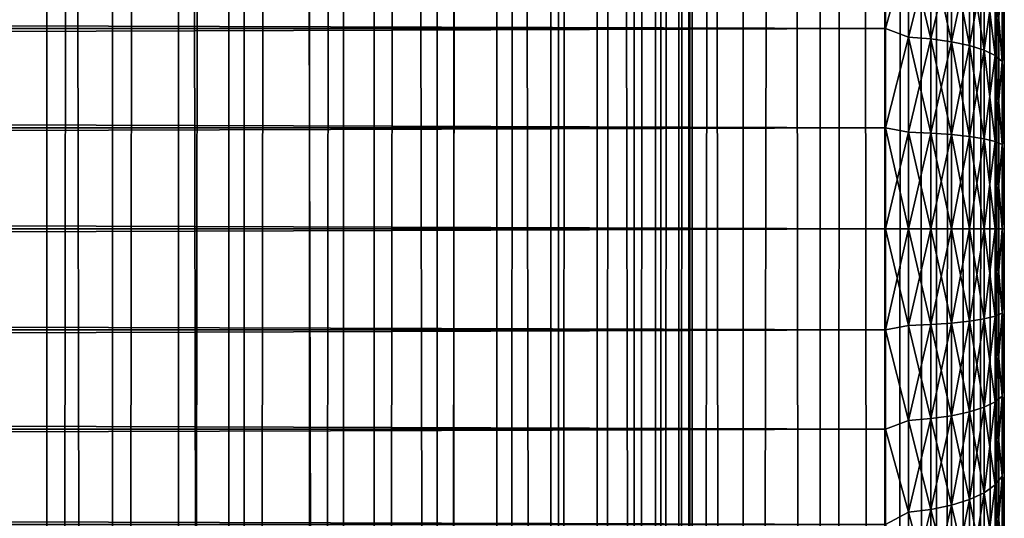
# Model space of a CAD drawing. Extents: x -265 to 265, y 0 to 1027.
# Tile 128 of 256: x 248.44 to 265, y 295.13 to 303.52. Entities that reach past the tile are written whole.
import ezdxf

# ---------------------------------------------------------------- set-up
doc = ezdxf.new("R2010")
doc.units = 0
doc.header["$LTSCALE"] = 41.718519
for name, color, linetype in [('103', 7, 'CONTINUOUS'), ('104', 7, 'CONTINUOUS'), ('41', 7, 'CONTINUOUS'), ('43', 7, 'CONTINUOUS'), ('44', 7, 'CONTINUOUS'), ('47', 7, 'CONTINUOUS'), ('48', 7, 'CONTINUOUS')]:
    doc.layers.add(name, color=color, linetype=linetype)

msp = doc.modelspace()

# ---------------------------------------------------------------- linework, layer by layer
at = {"layer": '103', "color": 7, "linetype": 'CONTINUOUS'}
for points in [[(248.042, 1, 14.872), (250, 1, 15), (248.042, 1019, 14.872), (248.042, 1, 14.872)], [(248.042, 1019, 14.872), (250, 1, 15), (250, 1019, 15), (248.042, 1019, 14.872)], [(250, 1, 15), (251.958, 1, 14.872), (250, 1019, 15), (250, 1, 15)], [(250, 1019, 15), (251.958, 1, 14.872), (251.958, 1019, 14.872), (250, 1019, 15)], [(251.958, 1, 14.872), (253.882, 1, 14.489), (251.958, 1019, 14.872), (251.958, 1, 14.872)], [(251.958, 1019, 14.872), (253.882, 1, 14.489), (253.882, 1019, 14.489), (251.958, 1019, 14.872)], [(253.882, 1, 14.489), (255.74, 1, 13.858), (253.882, 1019, 14.489), (253.882, 1, 14.489)], [(253.882, 1019, 14.489), (255.74, 1, 13.858), (255.74, 1019, 13.858), (253.882, 1019, 14.489)], [(255.74, 1, 13.858), (257.5, 1, 12.99), (255.74, 1019, 13.858), (255.74, 1, 13.858)], [(255.74, 1019, 13.858), (257.5, 1, 12.99), (257.5, 1019, 12.99), (255.74, 1019, 13.858)], [(257.5, 1, 12.99), (259.131, 1, 11.9), (257.5, 1019, 12.99), (257.5, 1, 12.99)], [(257.5, 1019, 12.99), (259.131, 1, 11.9), (259.131, 1019, 11.9), (257.5, 1019, 12.99)], [(259.131, 1, 11.9), (260.607, 1, 10.607), (259.131, 1019, 11.9), (259.131, 1, 11.9)], [(259.131, 1019, 11.9), (260.607, 1, 10.607), (260.607, 1019, 10.607), (259.131, 1019, 11.9)], [(260.607, 1, 10.607), (261.9, 1, 9.131), (260.607, 1019, 10.607), (260.607, 1, 10.607)], [(260.607, 1019, 10.607), (261.9, 1, 9.131), (261.9, 1019, 9.131), (260.607, 1019, 10.607)], [(261.9, 1, 9.131), (262.99, 1, 7.5), (261.9, 1019, 9.131), (261.9, 1, 9.131)], [(261.9, 1019, 9.131), (262.99, 1, 7.5), (262.99, 1019, 7.5), (261.9, 1019, 9.131)], [(262.99, 1, 7.5), (263.858, 1, 5.74), (262.99, 1019, 7.5), (262.99, 1, 7.5)], [(262.99, 1019, 7.5), (263.858, 1, 5.74), (263.858, 1019, 5.74), (262.99, 1019, 7.5)], [(263.858, 1, 5.74), (264.489, 1, 3.882), (263.858, 1019, 5.74), (263.858, 1, 5.74)], [(263.858, 1019, 5.74), (264.489, 1, 3.882), (264.489, 1019, 3.882), (263.858, 1019, 5.74)], [(264.489, 1, 3.882), (264.872, 1, 1.958), (264.489, 1019, 3.882), (264.489, 1, 3.882)], [(264.489, 1019, 3.882), (264.872, 1, 1.958), (264.872, 1019, 1.958), (264.489, 1019, 3.882)], [(264.872, 1, 1.958), (265, 1), (264.872, 1019, 1.958), (264.872, 1, 1.958)], [(264.872, 1019, 1.958), (265, 1), (265, 1019), (264.872, 1019, 1.958)]]:
    msp.add_3dface(points, dxfattribs=at)
at = {"layer": '104', "color": 7, "linetype": 'CONTINUOUS'}
for points in [[(260.607, 1019, -10.607), (260.607, 1, -10.607), (259.75, 20, -11.399), (260.607, 1019, -10.607)], [(259.75, 1000, -11.399), (260.607, 1019, -10.607), (259.75, 20, -11.399), (259.75, 1000, -11.399)], [(261.9, 1, -9.131), (260.607, 1, -10.607), (261.9, 1019, -9.131), (261.9, 1, -9.131)], [(261.9, 1019, -9.131), (260.607, 1, -10.607), (260.607, 1019, -10.607), (261.9, 1019, -9.131)], [(262.99, 1, -7.5), (261.9, 1, -9.131), (262.99, 1019, -7.5), (262.99, 1, -7.5)], [(262.99, 1019, -7.5), (261.9, 1, -9.131), (261.9, 1019, -9.131), (262.99, 1019, -7.5)], [(263.858, 1, -5.74), (262.99, 1, -7.5), (263.858, 1019, -5.74), (263.858, 1, -5.74)], [(263.858, 1019, -5.74), (262.99, 1, -7.5), (262.99, 1019, -7.5), (263.858, 1019, -5.74)], [(264.489, 1, -3.882), (263.858, 1, -5.74), (264.489, 1019, -3.882), (264.489, 1, -3.882)], [(264.489, 1019, -3.882), (263.858, 1, -5.74), (263.858, 1019, -5.74), (264.489, 1019, -3.882)], [(264.872, 1, -1.958), (264.489, 1, -3.882), (264.872, 1019, -1.958), (264.872, 1, -1.958)], [(264.872, 1019, -1.958), (264.489, 1, -3.882), (264.489, 1019, -3.882), (264.872, 1019, -1.958)], [(265, 1019), (265, 1), (264.872, 1, -1.958), (265, 1019)], [(265, 1019), (264.872, 1, -1.958), (264.872, 1019, -1.958), (265, 1019)], [(259.695, 998.967, -11.446), (259.75, 1000, -11.399), (259.695, 21.033, -11.446), (259.695, 998.967, -11.446)], [(259.695, 21.033, -11.446), (259.75, 1000, -11.399), (259.75, 20, -11.399), (259.695, 21.033, -11.446)], [(259.525, 997.918, -11.588), (259.695, 998.967, -11.446), (259.525, 22.083, -11.588), (259.525, 997.918, -11.588)], [(259.525, 22.083, -11.588), (259.695, 998.967, -11.446), (259.695, 21.033, -11.446), (259.525, 22.083, -11.588)], [(259.224, 996.842, -11.828), (259.525, 997.918, -11.588), (259.224, 23.158, -11.828), (259.224, 996.842, -11.828)], [(259.224, 23.158, -11.828), (259.525, 997.918, -11.588), (259.525, 22.083, -11.588), (259.224, 23.158, -11.828)], [(258.772, 995.745, -12.167), (259.224, 996.842, -11.828), (258.772, 24.255, -12.167), (258.772, 995.745, -12.167)], [(258.772, 24.255, -12.167), (259.224, 996.842, -11.828), (259.224, 23.158, -11.828), (258.772, 24.255, -12.167)], [(258.153, 994.653, -12.591), (258.772, 995.745, -12.167), (258.153, 25.347, -12.591), (258.153, 994.653, -12.591)], [(258.153, 25.347, -12.591), (258.772, 995.745, -12.167), (258.772, 24.255, -12.167), (258.153, 25.347, -12.591)], [(257.374, 993.621, -13.063), (258.153, 994.653, -12.591), (257.374, 26.379, -13.063), (257.374, 993.621, -13.063)], [(257.374, 26.379, -13.063), (258.153, 994.653, -12.591), (258.153, 25.347, -12.591), (257.374, 26.379, -13.063)], [(256.461, 992.698, -13.537), (257.374, 993.621, -13.063), (256.461, 27.302, -13.537), (256.461, 992.698, -13.537)], [(256.461, 27.302, -13.537), (257.374, 993.621, -13.063), (257.374, 26.379, -13.063), (256.461, 27.302, -13.537)], [(255.458, 991.921, -13.972), (256.461, 992.698, -13.537), (255.458, 28.079, -13.972), (255.458, 991.921, -13.972)], [(255.458, 28.079, -13.972), (256.461, 992.698, -13.537), (256.461, 27.302, -13.537), (255.458, 28.079, -13.972)], [(254.401, 991.3, -14.34), (255.458, 991.921, -13.972), (254.401, 28.7, -14.34), (254.401, 991.3, -14.34)], [(254.401, 28.7, -14.34), (255.458, 991.921, -13.972), (255.458, 28.079, -13.972), (254.401, 28.7, -14.34)], [(253.314, 990.831, -14.629), (254.401, 991.3, -14.34), (253.314, 29.169, -14.629), (253.314, 990.831, -14.629)], [(253.314, 29.169, -14.629), (254.401, 991.3, -14.34), (254.401, 28.7, -14.34), (253.314, 29.169, -14.629)], [(252.214, 990.505, -14.836), (253.314, 990.831, -14.629), (252.214, 29.495, -14.836), (252.214, 990.505, -14.836)], [(252.214, 29.495, -14.836), (253.314, 990.831, -14.629), (253.314, 29.169, -14.629), (252.214, 29.495, -14.836)], [(247.786, 990.505, -14.836), (248.892, 990.313, -14.959), (247.786, 29.495, -14.836), (247.786, 990.505, -14.836)], [(251.108, 990.313, -14.959), (252.214, 990.505, -14.836), (251.108, 29.687, -14.959), (251.108, 990.313, -14.959)], [(251.108, 29.687, -14.959), (252.214, 990.505, -14.836), (252.214, 29.495, -14.836), (251.108, 29.687, -14.959)], [(247.786, 29.495, -14.836), (248.892, 990.313, -14.959), (248.892, 29.687, -14.959), (247.786, 29.495, -14.836)], [(248.892, 990.313, -14.959), (250, 990.25, -15), (248.892, 29.687, -14.959), (248.892, 990.313, -14.959)], [(250, 990.25, -15), (251.108, 990.313, -14.959), (250, 29.75, -15), (250, 990.25, -15)], [(250, 29.75, -15), (251.108, 990.313, -14.959), (251.108, 29.687, -14.959), (250, 29.75, -15)], [(248.892, 29.687, -14.959), (250, 990.25, -15), (250, 29.75, -15), (248.892, 29.687, -14.959)]]:
    msp.add_3dface(points, dxfattribs=at)
at = {"layer": '41', "color": 7, "linetype": 'CONTINUOUS'}
for points in [[(265, 303.669, 37.338), (265, 302.958, 37.575), (265, 303.669, 17.662), (265, 303.669, 37.338)], [(265, 303.669, 17.662), (265, 302.958, 37.575), (265, 302.958, 17.425), (265, 303.669, 17.662)], [(265, 302.958, 37.575), (265, 302.232, 37.76), (265, 302.958, 17.425), (265, 302.958, 37.575)], [(265, 302.958, 17.425), (265, 302.232, 37.76), (265, 302.232, 17.24), (265, 302.958, 17.425)], [(265, 302.232, 37.76), (265, 301.494, 37.893), (265, 302.232, 17.24), (265, 302.232, 37.76)], [(265, 302.232, 17.24), (265, 301.494, 37.893), (265, 301.494, 17.107), (265, 302.232, 17.24)], [(265, 301.494, 37.893), (265, 300.749, 37.973), (265, 301.494, 17.107), (265, 301.494, 37.893)], [(265, 301.494, 17.107), (265, 300.749, 37.973), (265, 300.749, 17.027), (265, 301.494, 17.107)], [(265, 300.749, 37.973), (265, 300, 38), (265, 300.749, 17.027), (265, 300.749, 37.973)], [(265, 300.749, 17.027), (265, 300, 38), (265, 300, 17), (265, 300.749, 17.027)], [(265, 300, 17), (265, 300, 38), (265, 299.251, 37.973), (265, 300, 17)], [(265, 299.251, 17.027), (265, 300, 17), (265, 299.251, 37.973), (265, 299.251, 17.027)], [(265, 298.506, 17.107), (265, 299.251, 17.027), (265, 298.506, 37.893), (265, 298.506, 17.107)], [(265, 298.506, 37.893), (265, 299.251, 17.027), (265, 299.251, 37.973), (265, 298.506, 37.893)], [(265, 297.768, 17.24), (265, 298.506, 17.107), (265, 297.768, 37.76), (265, 297.768, 17.24)], [(265, 297.768, 37.76), (265, 298.506, 17.107), (265, 298.506, 37.893), (265, 297.768, 37.76)], [(265, 297.042, 17.425), (265, 297.768, 17.24), (265, 297.042, 37.575), (265, 297.042, 17.425)], [(265, 297.042, 37.575), (265, 297.768, 17.24), (265, 297.768, 37.76), (265, 297.042, 37.575)], [(265, 296.331, 17.662), (265, 297.042, 17.425), (265, 296.331, 37.338), (265, 296.331, 17.662)], [(265, 296.331, 37.338), (265, 297.042, 17.425), (265, 297.042, 37.575), (265, 296.331, 37.338)], [(265, 295.638, 17.949), (265, 296.331, 17.662), (265, 295.638, 37.051), (265, 295.638, 17.949)], [(265, 295.638, 37.051), (265, 296.331, 17.662), (265, 296.331, 37.338), (265, 295.638, 37.051)], [(265, 294.968, 18.284), (265, 295.638, 17.949), (265, 294.968, 36.716), (265, 294.968, 18.284)], [(265, 294.968, 36.716), (265, 295.638, 17.949), (265, 295.638, 37.051), (265, 294.968, 36.716)]]:
    msp.add_3dface(points, dxfattribs=at)
at = {"layer": '43', "color": 7, "linetype": 'CONTINUOUS'}
for points in [[(-263, 304.98, 38.965), (-263, 303.372, 39.536), (263, 304.98, 38.965), (-263, 304.98, 38.965)], [(263, 304.98, 38.965), (-263, 303.372, 39.536), (263, 303.372, 39.536), (263, 304.98, 38.965)], [(-263, 303.372, 15.464), (-263, 304.98, 16.035), (263, 303.372, 15.464), (-263, 303.372, 15.464)], [(263, 303.372, 15.464), (-263, 304.98, 16.035), (263, 304.98, 16.035), (263, 303.372, 15.464)], [(-263, 303.372, 39.536), (-263, 301.702, 39.884), (263, 303.372, 39.536), (-263, 303.372, 39.536)], [(263, 303.372, 39.536), (-263, 301.702, 39.884), (263, 301.702, 39.884), (263, 303.372, 39.536)], [(-263, 301.702, 15.116), (-263, 303.372, 15.464), (263, 301.702, 15.116), (-263, 301.702, 15.116)], [(263, 301.702, 15.116), (-263, 303.372, 15.464), (263, 303.372, 15.464), (263, 301.702, 15.116)], [(-263, 301.702, 39.884), (-263, 300, 40), (263, 301.702, 39.884), (-263, 301.702, 39.884)], [(263, 301.702, 39.884), (-263, 300, 40), (263, 300, 40), (263, 301.702, 39.884)], [(-263, 300, 15), (-263, 301.702, 15.116), (263, 300, 15), (-263, 300, 15)], [(263, 300, 15), (-263, 301.702, 15.116), (263, 301.702, 15.116), (263, 300, 15)]]:
    msp.add_3dface(points, dxfattribs=at)
at = {"layer": '44', "color": 7, "linetype": 'CONTINUOUS'}
for points in [[(263, 300, 40), (-263, 300, 40), (-263, 298.298, 39.884), (263, 300, 40)], [(-263, 300, 15), (263, 300, 15), (263, 298.298, 15.116), (-263, 300, 15)], [(-263, 298.298, 15.116), (-263, 300, 15), (263, 298.298, 15.116), (-263, 298.298, 15.116)], [(263, 300, 40), (-263, 298.298, 39.884), (263, 298.298, 39.884), (263, 300, 40)], [(-263, 296.628, 15.464), (-263, 298.298, 15.116), (263, 296.628, 15.464), (-263, 296.628, 15.464)], [(263, 296.628, 15.464), (-263, 298.298, 15.116), (263, 298.298, 15.116), (263, 296.628, 15.464)], [(-263, 298.298, 39.884), (-263, 296.628, 39.536), (263, 298.298, 39.884), (-263, 298.298, 39.884)], [(263, 298.298, 39.884), (-263, 296.628, 39.536), (263, 296.628, 39.536), (263, 298.298, 39.884)], [(-263, 295.02, 16.035), (-263, 296.628, 15.464), (263, 295.02, 16.035), (-263, 295.02, 16.035)], [(263, 295.02, 16.035), (-263, 296.628, 15.464), (263, 296.628, 15.464), (263, 295.02, 16.035)], [(-263, 296.628, 39.536), (-263, 295.02, 38.965), (263, 296.628, 39.536), (-263, 296.628, 39.536)], [(263, 296.628, 39.536), (-263, 295.02, 38.965), (263, 295.02, 38.965), (263, 296.628, 39.536)]]:
    msp.add_3dface(points, dxfattribs=at)
at = {"layer": '47', "color": 7, "linetype": 'CONTINUOUS'}
for points in [[(263, 303.372, 15.464), (263, 304.98, 16.035), (263.388, 304.769, 15.987), (263, 303.372, 15.464)], [(263, 304.98, 38.965), (263, 303.372, 39.536), (263.388, 304.769, 39.013), (263, 304.98, 38.965)], [(263, 303.372, 15.464), (263.388, 304.769, 15.987), (263.388, 303.225, 15.463), (263, 303.372, 15.464)], [(263, 303.372, 39.536), (263.388, 303.225, 39.537), (263.388, 304.769, 39.013), (263, 303.372, 39.536)], [(263.388, 303.225, 39.537), (263.764, 304.726, 38.909), (263.388, 304.769, 39.013), (263.388, 303.225, 39.537)], [(263.764, 304.726, 16.091), (263.764, 303.196, 15.572), (263.388, 304.769, 15.987), (263.764, 304.726, 16.091)], [(263.388, 304.769, 15.987), (263.764, 303.196, 15.572), (263.388, 303.225, 15.463), (263.388, 304.769, 15.987)], [(263.764, 303.196, 39.428), (263.764, 304.726, 38.909), (263.388, 303.225, 39.537), (263.764, 303.196, 39.428)], [(263.764, 303.196, 39.428), (264.11, 304.655, 38.738), (263.764, 304.726, 38.909), (263.764, 303.196, 39.428)], [(264.11, 304.655, 16.262), (264.11, 303.148, 15.751), (263.764, 304.726, 16.091), (264.11, 304.655, 16.262)], [(263.764, 304.726, 16.091), (264.11, 303.148, 15.751), (263.764, 303.196, 15.572), (263.764, 304.726, 16.091)], [(264.11, 303.148, 39.249), (264.11, 304.655, 38.738), (263.764, 303.196, 39.428), (264.11, 303.148, 39.249)], [(264.11, 303.148, 39.249), (264.413, 304.56, 38.508), (264.11, 304.655, 38.738), (264.11, 303.148, 39.249)], [(264.413, 304.56, 16.492), (264.413, 303.084, 15.991), (264.11, 304.655, 16.262), (264.413, 304.56, 16.492)], [(264.11, 304.655, 16.262), (264.413, 303.084, 15.991), (264.11, 303.148, 15.751), (264.11, 304.655, 16.262)], [(264.413, 303.084, 39.009), (264.413, 304.56, 38.508), (264.11, 303.148, 39.249), (264.413, 303.084, 39.009)], [(264.413, 303.084, 39.009), (264.663, 304.444, 38.228), (264.413, 304.56, 38.508), (264.413, 303.084, 39.009)], [(264.663, 304.444, 16.772), (264.663, 303.005, 16.284), (264.413, 304.56, 16.492), (264.663, 304.444, 16.772)], [(264.413, 304.56, 16.492), (264.663, 303.005, 16.284), (264.413, 303.084, 15.991), (264.413, 304.56, 16.492)], [(264.663, 303.005, 38.716), (264.663, 304.444, 38.228), (264.413, 303.084, 39.009), (264.663, 303.005, 38.716)], [(264.663, 303.005, 38.716), (264.848, 304.311, 37.908), (264.663, 304.444, 38.228), (264.663, 303.005, 38.716)], [(264.848, 304.311, 17.092), (264.848, 302.916, 16.618), (264.663, 304.444, 16.772), (264.848, 304.311, 17.092)], [(264.663, 304.444, 16.772), (264.848, 302.916, 16.618), (264.663, 303.005, 16.284), (264.663, 304.444, 16.772)], [(264.848, 302.916, 38.382), (264.848, 304.311, 37.908), (264.663, 303.005, 38.716), (264.848, 302.916, 38.382)], [(264.848, 302.916, 38.382), (264.962, 304.167, 37.561), (264.848, 304.311, 37.908), (264.848, 302.916, 38.382)], [(264.962, 304.167, 17.439), (264.962, 302.819, 16.981), (264.848, 304.311, 17.092), (264.962, 304.167, 17.439)], [(264.848, 304.311, 17.092), (264.962, 302.819, 16.981), (264.848, 302.916, 16.618), (264.848, 304.311, 17.092)], [(264.962, 302.819, 38.019), (264.962, 304.167, 37.561), (264.848, 302.916, 38.382), (264.962, 302.819, 38.019)], [(264.962, 302.819, 38.019), (265, 303.669, 37.338), (264.962, 304.167, 37.561), (264.962, 302.819, 38.019)], [(265, 303.669, 17.662), (265, 302.958, 17.425), (264.962, 304.167, 17.439), (265, 303.669, 17.662)], [(264.962, 304.167, 17.439), (265, 302.958, 17.425), (264.962, 302.819, 16.981), (264.962, 304.167, 17.439)], [(265, 302.958, 37.575), (265, 303.669, 37.338), (264.962, 302.819, 38.019), (265, 302.958, 37.575)], [(263, 301.702, 15.116), (263, 303.372, 15.464), (263.388, 303.225, 15.463), (263, 301.702, 15.116)], [(263, 303.372, 39.536), (263, 301.702, 39.884), (263.388, 303.225, 39.537), (263, 303.372, 39.536)], [(263, 301.702, 15.116), (263.388, 303.225, 15.463), (263.388, 301.627, 15.145), (263, 301.702, 15.116)], [(263, 301.702, 39.884), (263.388, 301.627, 39.855), (263.388, 303.225, 39.537), (263, 301.702, 39.884)], [(263.388, 301.627, 39.855), (263.764, 303.196, 39.428), (263.388, 303.225, 39.537), (263.388, 301.627, 39.855)], [(263.764, 303.196, 15.572), (263.764, 301.612, 15.257), (263.388, 303.225, 15.463), (263.764, 303.196, 15.572)], [(263.388, 303.225, 15.463), (263.764, 301.612, 15.257), (263.388, 301.627, 15.145), (263.388, 303.225, 15.463)], [(263.764, 301.612, 39.743), (263.764, 303.196, 39.428), (263.388, 301.627, 39.855), (263.764, 301.612, 39.743)], [(263.764, 301.612, 39.743), (264.11, 303.148, 39.249), (263.764, 303.196, 39.428), (263.764, 301.612, 39.743)], [(264.11, 303.148, 15.751), (264.11, 301.588, 15.44), (263.764, 303.196, 15.572), (264.11, 303.148, 15.751)], [(263.764, 303.196, 15.572), (264.11, 301.588, 15.44), (263.764, 301.612, 15.257), (263.764, 303.196, 15.572)], [(264.11, 301.588, 39.56), (264.11, 303.148, 39.249), (263.764, 301.612, 39.743), (264.11, 301.588, 39.56)], [(264.11, 301.588, 39.56), (264.413, 303.084, 39.009), (264.11, 303.148, 39.249), (264.11, 301.588, 39.56)], [(264.413, 303.084, 15.991), (264.413, 301.555, 15.687), (264.11, 303.148, 15.751), (264.413, 303.084, 15.991)], [(264.11, 303.148, 15.751), (264.413, 301.555, 15.687), (264.11, 301.588, 15.44), (264.11, 303.148, 15.751)], [(264.413, 301.555, 39.313), (264.413, 303.084, 39.009), (264.11, 301.588, 39.56), (264.413, 301.555, 39.313)], [(264.413, 301.555, 39.313), (264.663, 303.005, 38.716), (264.413, 303.084, 39.009), (264.413, 301.555, 39.313)], [(264.663, 303.005, 16.284), (264.663, 301.516, 15.988), (264.413, 303.084, 15.991), (264.663, 303.005, 16.284)], [(264.413, 303.084, 15.991), (264.663, 301.516, 15.988), (264.413, 301.555, 15.687), (264.413, 303.084, 15.991)], [(264.663, 301.516, 39.012), (264.663, 303.005, 38.716), (264.413, 301.555, 39.313), (264.663, 301.516, 39.012)], [(264.663, 301.516, 39.012), (264.848, 302.916, 38.382), (264.663, 303.005, 38.716), (264.663, 301.516, 39.012)], [(264.848, 302.916, 16.618), (264.848, 301.47, 16.331), (264.663, 303.005, 16.284), (264.848, 302.916, 16.618)], [(264.663, 303.005, 16.284), (264.848, 301.47, 16.331), (264.663, 301.516, 15.988), (264.663, 303.005, 16.284)], [(265, 302.232, 37.76), (265, 302.958, 37.575), (264.962, 302.819, 38.019), (265, 302.232, 37.76)], [(265, 302.958, 17.425), (265, 302.232, 17.24), (264.962, 302.819, 16.981), (265, 302.958, 17.425)], [(264.848, 301.47, 38.669), (264.848, 302.916, 38.382), (264.663, 301.516, 39.012), (264.848, 301.47, 38.669)], [(264.848, 301.47, 38.669), (264.962, 302.819, 38.019), (264.848, 302.916, 38.382), (264.848, 301.47, 38.669)], [(264.962, 302.819, 16.981), (264.962, 301.421, 16.703), (264.848, 302.916, 16.618), (264.962, 302.819, 16.981)], [(264.848, 302.916, 16.618), (264.962, 301.421, 16.703), (264.848, 301.47, 16.331), (264.848, 302.916, 16.618)], [(264.962, 301.421, 38.297), (264.962, 302.819, 38.019), (264.848, 301.47, 38.669), (264.962, 301.421, 38.297)], [(264.962, 301.421, 38.297), (265, 302.232, 37.76), (264.962, 302.819, 38.019), (264.962, 301.421, 38.297)], [(265, 302.232, 17.24), (265, 301.494, 17.107), (264.962, 302.819, 16.981), (265, 302.232, 17.24)], [(264.962, 302.819, 16.981), (265, 301.494, 17.107), (264.962, 301.421, 16.703), (264.962, 302.819, 16.981)], [(265, 301.494, 37.893), (265, 302.232, 37.76), (264.962, 301.421, 38.297), (265, 301.494, 37.893)], [(263, 300, 15), (263, 301.702, 15.116), (263.388, 300, 15.038), (263, 300, 15)], [(263.388, 300, 15.038), (263, 301.702, 15.116), (263.388, 301.627, 15.145), (263.388, 300, 15.038)], [(263, 301.702, 39.884), (263, 300, 40), (263.388, 301.627, 39.855), (263, 301.702, 39.884)], [(263, 300, 40), (263.388, 300, 39.962), (263.388, 301.627, 39.855), (263, 300, 40)], [(263.764, 300, 15.151), (263.388, 300, 15.038), (263.388, 301.627, 15.145), (263.764, 300, 15.151)], [(263.764, 301.612, 15.257), (263.764, 300, 15.151), (263.388, 301.627, 15.145), (263.764, 301.612, 15.257)], [(263.388, 300, 39.962), (263.764, 301.612, 39.743), (263.388, 301.627, 39.855), (263.388, 300, 39.962)], [(263.388, 300, 39.962), (263.764, 300, 39.849), (263.764, 301.612, 39.743), (263.388, 300, 39.962)], [(264.11, 300, 15.336), (263.764, 300, 15.151), (263.764, 301.612, 15.257), (264.11, 300, 15.336)], [(264.11, 301.588, 15.44), (264.11, 300, 15.336), (263.764, 301.612, 15.257), (264.11, 301.588, 15.44)], [(263.764, 300, 39.849), (264.11, 301.588, 39.56), (263.764, 301.612, 39.743), (263.764, 300, 39.849)], [(263.764, 300, 39.849), (264.11, 300, 39.664), (264.11, 301.588, 39.56), (263.764, 300, 39.849)], [(264.413, 300, 15.585), (264.11, 300, 15.336), (264.11, 301.588, 15.44), (264.413, 300, 15.585)], [(264.413, 301.555, 15.687), (264.413, 300, 15.585), (264.11, 301.588, 15.44), (264.413, 301.555, 15.687)], [(264.11, 300, 39.664), (264.413, 301.555, 39.313), (264.11, 301.588, 39.56), (264.11, 300, 39.664)], [(264.11, 300, 39.664), (264.413, 300, 39.415), (264.413, 301.555, 39.313), (264.11, 300, 39.664)], [(264.663, 300, 15.888), (264.413, 300, 15.585), (264.413, 301.555, 15.687), (264.663, 300, 15.888)], [(264.663, 301.516, 15.988), (264.663, 300, 15.888), (264.413, 301.555, 15.687), (264.663, 301.516, 15.988)], [(264.413, 300, 39.415), (264.663, 301.516, 39.012), (264.413, 301.555, 39.313), (264.413, 300, 39.415)], [(264.413, 300, 39.415), (264.663, 300, 39.112), (264.663, 301.516, 39.012), (264.413, 300, 39.415)], [(264.848, 300, 16.234), (264.663, 300, 15.888), (264.663, 301.516, 15.988), (264.848, 300, 16.234)], [(264.848, 301.47, 16.331), (264.848, 300, 16.234), (264.663, 301.516, 15.988), (264.848, 301.47, 16.331)], [(264.663, 300, 39.112), (264.848, 301.47, 38.669), (264.663, 301.516, 39.012), (264.663, 300, 39.112)], [(264.663, 300, 39.112), (264.848, 300, 38.766), (264.848, 301.47, 38.669), (264.663, 300, 39.112)], [(264.962, 300, 16.61), (264.848, 300, 16.234), (264.848, 301.47, 16.331), (264.962, 300, 16.61)], [(264.962, 301.421, 16.703), (264.962, 300, 16.61), (264.848, 301.47, 16.331), (264.962, 301.421, 16.703)], [(264.848, 300, 38.766), (264.962, 301.421, 38.297), (264.848, 301.47, 38.669), (264.848, 300, 38.766)], [(265, 300.749, 37.973), (265, 301.494, 37.893), (264.962, 301.421, 38.297), (265, 300.749, 37.973)], [(265, 301.494, 17.107), (265, 300.749, 17.027), (264.962, 301.421, 16.703), (265, 301.494, 17.107)], [(264.848, 300, 38.766), (264.962, 300, 38.39), (264.962, 301.421, 38.297), (264.848, 300, 38.766)], [(264.962, 300, 38.39), (265, 300.749, 37.973), (264.962, 301.421, 38.297), (264.962, 300, 38.39)], [(265, 300.749, 17.027), (265, 300, 17), (264.962, 301.421, 16.703), (265, 300.749, 17.027)], [(265, 300, 17), (264.962, 300, 16.61), (264.962, 301.421, 16.703), (265, 300, 17)], [(265, 300, 38), (265, 300.749, 37.973), (264.962, 300, 38.39), (265, 300, 38)]]:
    msp.add_3dface(points, dxfattribs=at)
at = {"layer": '48', "color": 7, "linetype": 'CONTINUOUS'}
for points in [[(263, 298.298, 15.116), (263, 300, 15), (263.388, 298.373, 15.145), (263, 298.298, 15.116)], [(263, 300, 15), (263.388, 300, 15.038), (263.388, 298.373, 15.145), (263, 300, 15)], [(263, 300, 40), (263, 298.298, 39.884), (263.388, 300, 39.962), (263, 300, 40)], [(263, 298.298, 39.884), (263.388, 298.373, 39.855), (263.388, 300, 39.962), (263, 298.298, 39.884)], [(263.764, 300, 15.151), (263.764, 298.388, 15.257), (263.388, 300, 15.038), (263.764, 300, 15.151)], [(263.388, 300, 15.038), (263.764, 298.388, 15.257), (263.388, 298.373, 15.145), (263.388, 300, 15.038)], [(263.764, 298.388, 39.743), (263.764, 300, 39.849), (263.388, 298.373, 39.855), (263.764, 298.388, 39.743)], [(263.388, 298.373, 39.855), (263.764, 300, 39.849), (263.388, 300, 39.962), (263.388, 298.373, 39.855)], [(264.11, 300, 15.336), (264.11, 298.412, 15.44), (263.764, 300, 15.151), (264.11, 300, 15.336)], [(263.764, 300, 15.151), (264.11, 298.412, 15.44), (263.764, 298.388, 15.257), (263.764, 300, 15.151)], [(264.11, 298.412, 39.56), (264.11, 300, 39.664), (263.764, 298.388, 39.743), (264.11, 298.412, 39.56)], [(263.764, 298.388, 39.743), (264.11, 300, 39.664), (263.764, 300, 39.849), (263.764, 298.388, 39.743)], [(264.413, 300, 15.585), (264.413, 298.445, 15.687), (264.11, 300, 15.336), (264.413, 300, 15.585)], [(264.11, 300, 15.336), (264.413, 298.445, 15.687), (264.11, 298.412, 15.44), (264.11, 300, 15.336)], [(264.413, 298.445, 39.313), (264.413, 300, 39.415), (264.11, 298.412, 39.56), (264.413, 298.445, 39.313)], [(264.11, 298.412, 39.56), (264.413, 300, 39.415), (264.11, 300, 39.664), (264.11, 298.412, 39.56)], [(264.663, 300, 15.888), (264.663, 298.484, 15.988), (264.413, 300, 15.585), (264.663, 300, 15.888)], [(264.413, 300, 15.585), (264.663, 298.484, 15.988), (264.413, 298.445, 15.687), (264.413, 300, 15.585)], [(264.663, 298.484, 39.012), (264.663, 300, 39.112), (264.413, 298.445, 39.313), (264.663, 298.484, 39.012)], [(264.413, 298.445, 39.313), (264.663, 300, 39.112), (264.413, 300, 39.415), (264.413, 298.445, 39.313)], [(264.848, 300, 16.234), (264.848, 298.53, 16.331), (264.663, 300, 15.888), (264.848, 300, 16.234)], [(264.663, 300, 15.888), (264.848, 298.53, 16.331), (264.663, 298.484, 15.988), (264.663, 300, 15.888)], [(264.848, 298.53, 38.669), (264.848, 300, 38.766), (264.663, 298.484, 39.012), (264.848, 298.53, 38.669)], [(264.663, 298.484, 39.012), (264.848, 300, 38.766), (264.663, 300, 39.112), (264.663, 298.484, 39.012)], [(264.962, 300, 16.61), (264.962, 298.579, 16.703), (264.848, 300, 16.234), (264.962, 300, 16.61)], [(264.848, 300, 16.234), (264.962, 298.579, 16.703), (264.848, 298.53, 16.331), (264.848, 300, 16.234)], [(264.962, 298.579, 38.297), (264.962, 300, 38.39), (264.848, 298.53, 38.669), (264.962, 298.579, 38.297)], [(264.848, 298.53, 38.669), (264.962, 300, 38.39), (264.848, 300, 38.766), (264.848, 298.53, 38.669)], [(265, 299.251, 37.973), (265, 300, 38), (264.962, 298.579, 38.297), (265, 299.251, 37.973)], [(264.962, 298.579, 38.297), (265, 300, 38), (264.962, 300, 38.39), (264.962, 298.579, 38.297)], [(265, 300, 17), (265, 299.251, 17.027), (264.962, 300, 16.61), (265, 300, 17)], [(264.962, 300, 16.61), (265, 299.251, 17.027), (264.962, 298.579, 16.703), (264.962, 300, 16.61)], [(265, 299.251, 17.027), (265, 298.506, 17.107), (264.962, 298.579, 16.703), (265, 299.251, 17.027)], [(265, 298.506, 37.893), (265, 299.251, 37.973), (264.962, 298.579, 38.297), (265, 298.506, 37.893)], [(264.663, 298.484, 15.988), (264.663, 296.995, 16.284), (264.413, 298.445, 15.687), (264.663, 298.484, 15.988)], [(264.663, 296.995, 38.716), (264.663, 298.484, 39.012), (264.413, 296.916, 39.009), (264.663, 296.995, 38.716)], [(264.413, 296.916, 39.009), (264.663, 298.484, 39.012), (264.413, 298.445, 39.313), (264.413, 296.916, 39.009)], [(264.848, 298.53, 16.331), (264.848, 297.084, 16.618), (264.663, 298.484, 15.988), (264.848, 298.53, 16.331)], [(264.848, 297.084, 38.382), (264.848, 298.53, 38.669), (264.663, 296.995, 38.716), (264.848, 297.084, 38.382)], [(264.663, 296.995, 38.716), (264.848, 298.53, 38.669), (264.663, 298.484, 39.012), (264.663, 296.995, 38.716)], [(264.663, 298.484, 15.988), (264.848, 297.084, 16.618), (264.663, 296.995, 16.284), (264.663, 298.484, 15.988)], [(264.962, 298.579, 16.703), (264.962, 297.181, 16.981), (264.848, 298.53, 16.331), (264.962, 298.579, 16.703)], [(264.962, 297.181, 38.019), (264.962, 298.579, 38.297), (264.848, 297.084, 38.382), (264.962, 297.181, 38.019)], [(264.848, 297.084, 38.382), (264.962, 298.579, 38.297), (264.848, 298.53, 38.669), (264.848, 297.084, 38.382)], [(264.848, 298.53, 16.331), (264.962, 297.181, 16.981), (264.848, 297.084, 16.618), (264.848, 298.53, 16.331)], [(265, 298.506, 17.107), (265, 297.768, 17.24), (264.962, 298.579, 16.703), (265, 298.506, 17.107)], [(264.962, 298.579, 16.703), (265, 297.768, 17.24), (264.962, 297.181, 16.981), (264.962, 298.579, 16.703)], [(264.962, 297.181, 38.019), (265, 298.506, 37.893), (264.962, 298.579, 38.297), (264.962, 297.181, 38.019)], [(265, 297.768, 37.76), (265, 298.506, 37.893), (264.962, 297.181, 38.019), (265, 297.768, 37.76)], [(263, 298.298, 39.884), (263.388, 296.775, 39.537), (263.388, 298.373, 39.855), (263, 298.298, 39.884)], [(263, 298.298, 15.116), (263.388, 298.373, 15.145), (263.388, 296.775, 15.463), (263, 298.298, 15.116)], [(263, 298.298, 39.884), (263, 296.628, 39.536), (263.388, 296.775, 39.537), (263, 298.298, 39.884)], [(263, 296.628, 15.464), (263, 298.298, 15.116), (263.388, 296.775, 15.463), (263, 296.628, 15.464)], [(263.764, 298.388, 15.257), (263.764, 296.804, 15.572), (263.388, 298.373, 15.145), (263.764, 298.388, 15.257)], [(263.764, 296.804, 39.428), (263.764, 298.388, 39.743), (263.388, 296.775, 39.537), (263.764, 296.804, 39.428)], [(263.388, 296.775, 39.537), (263.764, 298.388, 39.743), (263.388, 298.373, 39.855), (263.388, 296.775, 39.537)], [(263.388, 298.373, 15.145), (263.764, 296.804, 15.572), (263.388, 296.775, 15.463), (263.388, 298.373, 15.145)], [(264.11, 298.412, 15.44), (264.11, 296.852, 15.751), (263.764, 298.388, 15.257), (264.11, 298.412, 15.44)], [(264.11, 296.852, 39.249), (264.11, 298.412, 39.56), (263.764, 296.804, 39.428), (264.11, 296.852, 39.249)], [(263.764, 296.804, 39.428), (264.11, 298.412, 39.56), (263.764, 298.388, 39.743), (263.764, 296.804, 39.428)], [(263.764, 298.388, 15.257), (264.11, 296.852, 15.751), (263.764, 296.804, 15.572), (263.764, 298.388, 15.257)], [(264.413, 298.445, 15.687), (264.413, 296.916, 15.991), (264.11, 298.412, 15.44), (264.413, 298.445, 15.687)], [(264.413, 296.916, 39.009), (264.413, 298.445, 39.313), (264.11, 296.852, 39.249), (264.413, 296.916, 39.009)], [(264.11, 296.852, 39.249), (264.413, 298.445, 39.313), (264.11, 298.412, 39.56), (264.11, 296.852, 39.249)], [(264.11, 298.412, 15.44), (264.413, 296.916, 15.991), (264.11, 296.852, 15.751), (264.11, 298.412, 15.44)], [(264.413, 298.445, 15.687), (264.663, 296.995, 16.284), (264.413, 296.916, 15.991), (264.413, 298.445, 15.687)], [(265, 297.768, 17.24), (265, 297.042, 17.425), (264.962, 297.181, 16.981), (265, 297.768, 17.24)], [(265, 297.042, 37.575), (265, 297.768, 37.76), (264.962, 297.181, 38.019), (265, 297.042, 37.575)], [(264.962, 297.181, 16.981), (264.962, 295.833, 17.439), (264.848, 297.084, 16.618), (264.962, 297.181, 16.981)], [(264.962, 295.833, 37.561), (264.962, 297.181, 38.019), (264.848, 295.689, 37.908), (264.962, 295.833, 37.561)], [(264.848, 295.689, 37.908), (264.962, 297.181, 38.019), (264.848, 297.084, 38.382), (264.848, 295.689, 37.908)], [(265, 297.042, 17.425), (265, 296.331, 17.662), (264.962, 297.181, 16.981), (265, 297.042, 17.425)], [(264.962, 297.181, 16.981), (265, 296.331, 17.662), (264.962, 295.833, 17.439), (264.962, 297.181, 16.981)], [(264.962, 295.833, 37.561), (265, 297.042, 37.575), (264.962, 297.181, 38.019), (264.962, 295.833, 37.561)], [(264.663, 296.995, 16.284), (264.663, 295.556, 16.772), (264.413, 296.916, 15.991), (264.663, 296.995, 16.284)], [(264.663, 295.556, 38.228), (264.663, 296.995, 38.716), (264.413, 295.44, 38.508), (264.663, 295.556, 38.228)], [(264.413, 295.44, 38.508), (264.663, 296.995, 38.716), (264.413, 296.916, 39.009), (264.413, 295.44, 38.508)], [(264.848, 297.084, 16.618), (264.848, 295.689, 17.092), (264.663, 296.995, 16.284), (264.848, 297.084, 16.618)], [(264.848, 295.689, 37.908), (264.848, 297.084, 38.382), (264.663, 295.556, 38.228), (264.848, 295.689, 37.908)], [(264.663, 295.556, 38.228), (264.848, 297.084, 38.382), (264.663, 296.995, 38.716), (264.663, 295.556, 38.228)], [(264.663, 296.995, 16.284), (264.848, 295.689, 17.092), (264.663, 295.556, 16.772), (264.663, 296.995, 16.284)], [(264.848, 297.084, 16.618), (264.962, 295.833, 17.439), (264.848, 295.689, 17.092), (264.848, 297.084, 16.618)], [(265, 296.331, 37.338), (265, 297.042, 37.575), (264.962, 295.833, 37.561), (265, 296.331, 37.338)], [(263.764, 296.804, 15.572), (263.764, 295.274, 16.091), (263.388, 296.775, 15.463), (263.764, 296.804, 15.572)], [(263.764, 295.274, 38.909), (263.764, 296.804, 39.428), (263.388, 295.231, 39.013), (263.764, 295.274, 38.909)], [(263.388, 295.231, 39.013), (263.764, 296.804, 39.428), (263.388, 296.775, 39.537), (263.388, 295.231, 39.013)], [(264.11, 296.852, 15.751), (264.11, 295.345, 16.262), (263.764, 296.804, 15.572), (264.11, 296.852, 15.751)], [(264.11, 295.345, 38.738), (264.11, 296.852, 39.249), (263.764, 295.274, 38.909), (264.11, 295.345, 38.738)], [(263.764, 295.274, 38.909), (264.11, 296.852, 39.249), (263.764, 296.804, 39.428), (263.764, 295.274, 38.909)], [(263.764, 296.804, 15.572), (264.11, 295.345, 16.262), (263.764, 295.274, 16.091), (263.764, 296.804, 15.572)], [(264.413, 296.916, 15.991), (264.413, 295.44, 16.492), (264.11, 296.852, 15.751), (264.413, 296.916, 15.991)], [(264.413, 295.44, 38.508), (264.413, 296.916, 39.009), (264.11, 295.345, 38.738), (264.413, 295.44, 38.508)], [(264.11, 295.345, 38.738), (264.413, 296.916, 39.009), (264.11, 296.852, 39.249), (264.11, 295.345, 38.738)], [(264.11, 296.852, 15.751), (264.413, 295.44, 16.492), (264.11, 295.345, 16.262), (264.11, 296.852, 15.751)], [(264.413, 296.916, 15.991), (264.663, 295.556, 16.772), (264.413, 295.44, 16.492), (264.413, 296.916, 15.991)], [(263, 296.628, 39.536), (263.388, 295.231, 39.013), (263.388, 296.775, 39.537), (263, 296.628, 39.536)], [(263, 296.628, 15.464), (263.388, 296.775, 15.463), (263.388, 295.231, 15.987), (263, 296.628, 15.464)], [(263.388, 296.775, 15.463), (263.764, 295.274, 16.091), (263.388, 295.231, 15.987), (263.388, 296.775, 15.463)], [(263, 296.628, 39.536), (263, 295.02, 38.965), (263.388, 295.231, 39.013), (263, 296.628, 39.536)], [(263, 295.02, 16.035), (263, 296.628, 15.464), (263.388, 295.231, 15.987), (263, 295.02, 16.035)], [(265, 296.331, 17.662), (265, 295.638, 17.949), (264.962, 295.833, 17.439), (265, 296.331, 17.662)], [(265, 295.638, 37.051), (265, 296.331, 37.338), (264.962, 295.833, 37.561), (265, 295.638, 37.051)], [(264.962, 295.833, 17.439), (264.962, 294.555, 18.069), (264.848, 295.689, 17.092), (264.962, 295.833, 17.439)], [(264.962, 294.555, 36.931), (264.962, 295.833, 37.561), (264.848, 294.367, 37.256), (264.962, 294.555, 36.931)], [(264.848, 294.367, 37.256), (264.962, 295.833, 37.561), (264.848, 295.689, 37.908), (264.848, 294.367, 37.256)], [(265, 295.638, 17.949), (265, 294.968, 18.284), (264.962, 295.833, 17.439), (265, 295.638, 17.949)], [(264.962, 295.833, 17.439), (265, 294.968, 18.284), (264.962, 294.555, 18.069), (264.962, 295.833, 17.439)], [(264.962, 294.555, 36.931), (265, 295.638, 37.051), (264.962, 295.833, 37.561), (264.962, 294.555, 36.931)], [(264.848, 295.689, 17.092), (264.848, 294.367, 17.744), (264.663, 295.556, 16.772), (264.848, 295.689, 17.092)], [(264.848, 294.367, 37.256), (264.848, 295.689, 37.908), (264.663, 294.194, 37.556), (264.848, 294.367, 37.256)], [(264.663, 294.194, 37.556), (264.848, 295.689, 37.908), (264.663, 295.556, 38.228), (264.663, 294.194, 37.556)], [(264.848, 295.689, 17.092), (264.962, 294.555, 18.069), (264.848, 294.367, 17.744), (264.848, 295.689, 17.092)], [(264.663, 295.556, 16.772), (264.663, 294.194, 17.444), (264.413, 295.44, 16.492), (264.663, 295.556, 16.772)], [(264.663, 294.194, 37.556), (264.663, 295.556, 38.228), (264.413, 294.042, 37.819), (264.663, 294.194, 37.556)], [(264.413, 294.042, 37.819), (264.663, 295.556, 38.228), (264.413, 295.44, 38.508), (264.413, 294.042, 37.819)], [(264.663, 295.556, 16.772), (264.848, 294.367, 17.744), (264.663, 294.194, 17.444), (264.663, 295.556, 16.772)], [(265, 294.968, 36.716), (265, 295.638, 37.051), (264.962, 294.555, 36.931), (265, 294.968, 36.716)], [(264.11, 295.345, 16.262), (264.11, 293.918, 16.966), (263.764, 295.274, 16.091), (264.11, 295.345, 16.262)], [(264.11, 293.918, 38.034), (264.11, 295.345, 38.738), (263.764, 293.826, 38.194), (264.11, 293.918, 38.034)], [(263.764, 293.826, 38.194), (264.11, 295.345, 38.738), (263.764, 295.274, 38.909), (263.764, 293.826, 38.194)], [(264.413, 295.44, 16.492), (264.413, 294.042, 17.181), (264.11, 295.345, 16.262), (264.413, 295.44, 16.492)], [(264.413, 294.042, 37.819), (264.413, 295.44, 38.508), (264.11, 293.918, 38.034), (264.413, 294.042, 37.819)], [(264.11, 293.918, 38.034), (264.413, 295.44, 38.508), (264.11, 295.345, 38.738), (264.11, 293.918, 38.034)], [(264.11, 295.345, 16.262), (264.413, 294.042, 17.181), (264.11, 293.918, 16.966), (264.11, 295.345, 16.262)], [(264.413, 295.44, 16.492), (264.663, 294.194, 17.444), (264.413, 294.042, 17.181), (264.413, 295.44, 16.492)], [(263, 295.02, 38.965), (263.388, 293.769, 38.292), (263.388, 295.231, 39.013), (263, 295.02, 38.965)], [(263, 295.02, 16.035), (263.388, 295.231, 15.987), (263.388, 293.769, 16.708), (263, 295.02, 16.035)], [(263.764, 295.274, 16.091), (263.764, 293.826, 16.806), (263.388, 295.231, 15.987), (263.764, 295.274, 16.091)], [(263.764, 293.826, 38.194), (263.764, 295.274, 38.909), (263.388, 293.769, 38.292), (263.764, 293.826, 38.194)], [(263.388, 293.769, 38.292), (263.764, 295.274, 38.909), (263.388, 295.231, 39.013), (263.388, 293.769, 38.292)], [(263.388, 295.231, 15.987), (263.764, 293.826, 16.806), (263.388, 293.769, 16.708), (263.388, 295.231, 15.987)], [(263.764, 295.274, 16.091), (264.11, 293.918, 16.966), (263.764, 293.826, 16.806), (263.764, 295.274, 16.091)]]:
    msp.add_3dface(points, dxfattribs=at)

doc.saveas('drawing.dxf')
